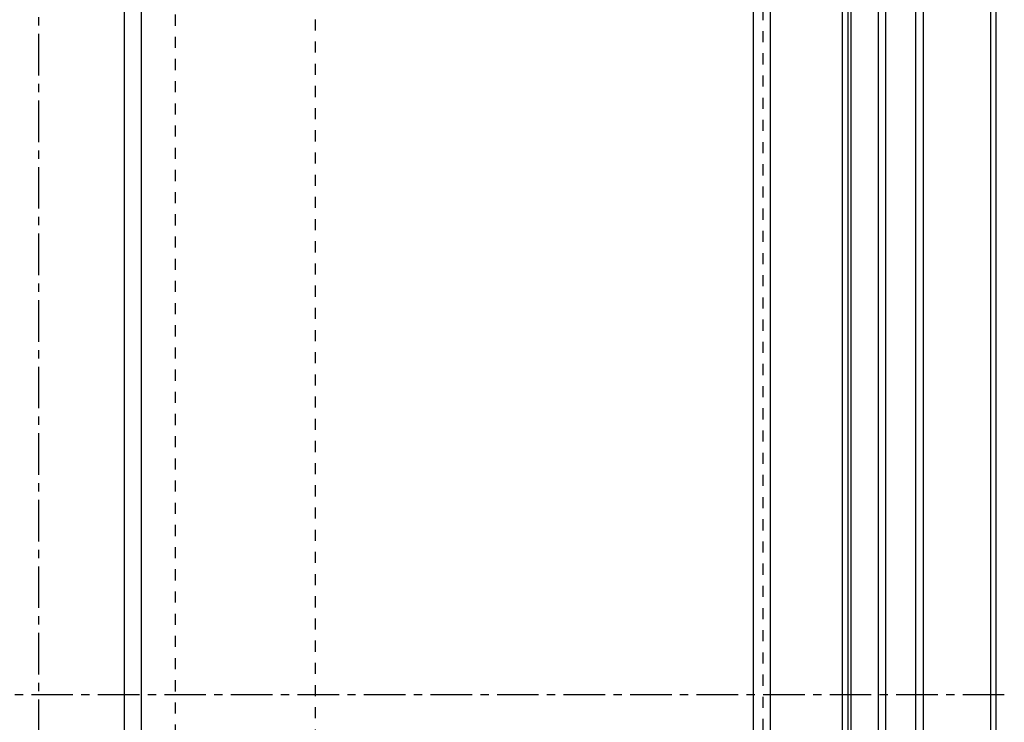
# Model space of a CAD drawing. Header units: millimetres. Extents: x -68 to 1068, y -309 to 1309.
# Tile 11 of 19: x 489 to 1068, y 484 to 897. Entities that reach past the tile are written whole.
import ezdxf

# ---------------------------------------------------------------- set-up
doc = ezdxf.new("R2010")
doc.units = ezdxf.units.MM
doc.header["$LTSCALE"] = 65.185185
doc.linetypes.add('CENTER', pattern=[0.6, 0.375, -0.075, 0.075, -0.075])
doc.linetypes.add('HIDDEN', pattern=[0.2, 0.1, -0.1])
doc.layers.add('ACHSEN_S', color=7, linetype='CONTINUOUS')
doc.layers.add('KONST.EL_MIT_GEO', color=7, linetype='CONTINUOUS')

msp = doc.modelspace()

# ---------------------------------------------------------------- linework, layer by layer
at = {"layer": 'ACHSEN_S', "color": 2, "linetype": 'CENTER'}
for p, q in [((500, -309.47), (500, 1309.47)), ((1067.5, 500), (-67.5, 500))]:
    msp.add_line(p, q, dxfattribs=at)
at = {"layer": 'KONST.EL_MIT_GEO', "color": 7, "linetype": 'Continuous'}
for p, q in [((550, 1121.63), (550, -121.63)), ((560, 1122.5), (560, -122.5)), ((920, -122.5), (920, 1122.5)), ((930, -112.5), (930, 1112.5)), ((972.12, 1073.34), (972.12, -73.34)), ((975.49, 1073.75), (975.49, -73.75)), ((977.5, -74), (977.5, 1074)), ((993.26, 1074), (993.26, -74)), ((997.74, 1074), (997.74, -74)), ((1059.5, -74), (1059.5, 1074)), ((1062.5, 1071), (1062.5, -71)), ((1015.26, 953.82), (1015.26, -74)), ((1019.74, 949.35), (1019.74, -74))]:
    msp.add_line(p, q, dxfattribs=at)
at = {"layer": 'KONST.EL_MIT_GEO', "color": 8, "linetype": 'HIDDEN'}
for p, q in [((925.61, 1072.44), (925.61, -72.44)), ((662.5, -35.32), (662.5, 1035.32)), ((580, 1030), (580, -30))]:
    msp.add_line(p, q, dxfattribs=at)

doc.saveas('drawing.dxf')
